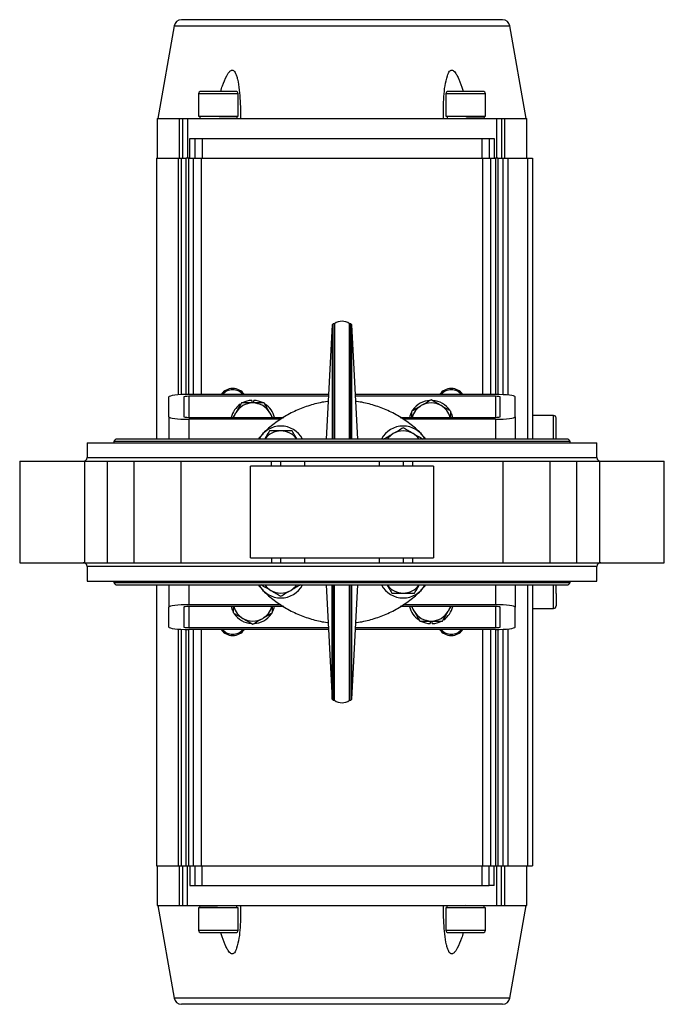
# Model space of a CAD drawing. Header units: millimetres. Extents: x 73 to 1962, y 27 to 1705.
# Tile 5 of 24: x 632 to 892, y 1307 to 1705. Entities that reach past the tile are written whole.
import ezdxf

# ---------------------------------------------------------------- set-up
doc = ezdxf.new("R2010")
doc.units = ezdxf.units.MM

msp = doc.modelspace()

# ---------------------------------------------------------------- linework, layer by layer
at = {"color": 7, "linetype": 'Continuous', "lineweight": 25}
for p, q in [((694.2, 1702.45), (687.59, 1664.93)), ((836.59, 1664.93), (829.97, 1702.45)), ((704.09, 1674.93), (704.09, 1665.93)), ((720.09, 1665.93), (720.09, 1674.93)), ((804.09, 1674.93), (804.09, 1665.93)), ((820.09, 1665.93), (820.09, 1674.93)), ((687.34, 1664.93), (687.34, 1648.93)), ((687.34, 1664.93), (696.38, 1664.93)), ((696.38, 1648.93), (696.38, 1664.93)), ((696.38, 1664.93), (697.59, 1664.93)), ((697.59, 1664.93), (699.59, 1664.93)), ((697.59, 1664.93), (697.59, 1648.93)), ((699.59, 1664.93), (699.59, 1648.93)), ((699.59, 1664.93), (762.09, 1664.93)), ((704.09, 1665.93), (720.09, 1665.93)), ((717.09, 1664.93), (717.09, 1665.11)), ((719.65, 1665.18), (719.63, 1665.93)), ((762.09, 1664.93), (824.59, 1664.93)), ((804.09, 1665.93), (820.09, 1665.93)), ((817.09, 1664.93), (817.09, 1665.11)), ((819.65, 1665.18), (819.63, 1665.93)), ((824.59, 1664.93), (824.59, 1648.93)), ((824.59, 1664.93), (826.59, 1664.93)), ((826.59, 1664.93), (826.59, 1648.93)), ((826.59, 1664.93), (827.79, 1664.93)), ((827.79, 1664.93), (827.79, 1648.93)), ((827.79, 1664.93), (836.84, 1664.93)), ((836.84, 1648.93), (836.84, 1664.93)), ((700.59, 1648.93), (700.59, 1656.93)), ((700.59, 1656.93), (702.59, 1656.93)), ((702.59, 1656.93), (702.59, 1648.93)), ((702.59, 1656.93), (705.59, 1656.93)), ((705.59, 1656.93), (705.59, 1648.93)), ((705.59, 1656.93), (818.59, 1656.93)), ((818.59, 1656.93), (818.59, 1648.93)), ((818.59, 1656.93), (821.59, 1656.93)), ((821.59, 1656.93), (821.59, 1648.93)), ((821.59, 1656.93), (823.59, 1656.93)), ((823.59, 1656.93), (823.59, 1648.93)), ((687.09, 1648.93), (687.09, 1535.43)), ((687.09, 1648.93), (695.91, 1648.93)), ((695.91, 1648.93), (697.09, 1648.93)), ((697.09, 1648.93), (697.09, 1553.35)), ((697.09, 1648.93), (699.09, 1648.93)), ((700.09, 1648.93), (699.09, 1648.93)), ((700.09, 1648.93), (702.09, 1648.93)), ((702.09, 1648.93), (705.09, 1648.93)), ((702.09, 1553.43), (702.09, 1648.93)), ((705.09, 1648.93), (819.09, 1648.93)), ((819.09, 1648.93), (822.09, 1648.93)), ((822.09, 1648.93), (822.09, 1553.43)), ((822.09, 1648.93), (824.09, 1648.93)), ((825.09, 1648.93), (824.09, 1648.93)), ((825.09, 1648.93), (827.09, 1648.93)), ((827.09, 1648.93), (827.09, 1553.35)), ((827.09, 1648.93), (829.09, 1648.93)), ((829.09, 1648.93), (837.09, 1648.93)), ((837.09, 1648.93), (839.09, 1648.93)), ((839.09, 1648.93), (839.09, 1535.43)), ((758.06, 1581.63), (755.64, 1535.43)), ((758.49, 1582.03), (758.06, 1581.63)), ((758.06, 1581.63), (758.06, 1535.43)), ((759.09, 1582.03), (758.49, 1582.03)), ((758.49, 1535.43), (758.49, 1582.03)), ((759.09, 1582.03), (759.09, 1535.43)), ((765.69, 1582.03), (765.09, 1582.03)), ((765.09, 1535.43), (765.09, 1582.03)), ((766.11, 1581.63), (765.69, 1582.03)), ((765.69, 1535.43), (765.69, 1582.03)), ((768.53, 1535.43), (766.11, 1581.63)), ((766.11, 1535.43), (766.11, 1581.63)), ((692.09, 1544.43), (692.09, 1552.43)), ((698.09, 1552.43), (698.09, 1544.43)), ((756.59, 1553.43), (700.09, 1553.43)), ((756.55, 1552.68), (700.09, 1552.68)), ((824.09, 1553.43), (767.58, 1553.43)), ((824.09, 1552.68), (767.62, 1552.68)), ((826.09, 1544.43), (826.09, 1552.43)), ((832.09, 1544.43), (832.09, 1552.43)), ((725.57, 1551.03), (725.57, 1549.99)), ((726.47, 1549.99), (726.47, 1551.03)), ((692.09, 1544.43), (692.09, 1535.43)), ((734, 1544.18), (732.95, 1545.99)), ((790.15, 1546.61), (790.15, 1544.18)), ((806.15, 1544.18), (806.15, 1546.61)), ((832.09, 1544.43), (832.09, 1535.43)), ((847.65, 1544.93), (839.09, 1544.93)), ((700.09, 1544.18), (738.51, 1544.18)), ((737.38, 1543.43), (700.09, 1543.43)), ((785.66, 1544.18), (824.09, 1544.18)), ((824.09, 1543.43), (786.79, 1543.43)), ((659.09, 1533.92), (658.98, 1527.9)), ((659.09, 1533.92), (762.09, 1533.92)), ((669.89, 1534.43), (669.89, 1533.92)), ((854.29, 1534.43), (669.89, 1534.43)), ((852.94, 1535.43), (671.24, 1535.43)), ((762.09, 1533.92), (865.09, 1533.92)), ((854.29, 1533.92), (854.29, 1534.43)), ((865.19, 1527.9), (865.09, 1533.92)), ((631.76, 1526.43), (631.76, 1485.43)), ((631.76, 1526.43), (658.03, 1526.43)), ((658.03, 1526.43), (658.03, 1485.43)), ((658.03, 1526.43), (667.26, 1526.43)), ((667.26, 1485.43), (667.26, 1526.43)), ((667.26, 1526.43), (677.92, 1526.43)), ((677.92, 1526.43), (677.92, 1485.43)), ((677.92, 1526.43), (696.97, 1526.43)), ((696.97, 1526.43), (696.97, 1485.43)), ((696.97, 1526.43), (733.53, 1526.43)), ((725.08, 1487.43), (725.08, 1524.43)), ((799.09, 1524.43), (725.08, 1524.43)), ((733.53, 1524.43), (733.53, 1526.43)), ((733.53, 1526.43), (737.35, 1526.43)), ((737.35, 1524.43), (737.35, 1526.43)), ((737.35, 1526.43), (746.96, 1526.43)), ((746.96, 1526.43), (746.96, 1524.43)), ((746.96, 1526.43), (777.21, 1526.43)), ((777.21, 1524.43), (777.21, 1526.43)), ((777.21, 1526.43), (786.82, 1526.43)), ((786.82, 1526.43), (786.82, 1524.43)), ((786.82, 1526.43), (790.65, 1526.43)), ((790.65, 1526.43), (790.65, 1524.43)), ((790.65, 1526.43), (827.2, 1526.43)), ((799.09, 1524.43), (799.09, 1487.43)), ((827.2, 1485.43), (827.2, 1526.43)), ((827.2, 1526.43), (846.25, 1526.43)), ((846.25, 1485.43), (846.25, 1526.43)), ((846.25, 1526.43), (856.91, 1526.43)), ((856.91, 1526.43), (856.91, 1485.43)), ((856.91, 1526.43), (866.14, 1526.43)), ((866.14, 1526.43), (866.14, 1485.43)), ((866.14, 1526.43), (892.41, 1526.43)), ((892.41, 1485.43), (892.41, 1526.43)), ((631.76, 1485.43), (658.03, 1485.43)), ((658.03, 1485.43), (667.26, 1485.43)), ((667.26, 1485.43), (677.92, 1485.43)), ((677.92, 1485.43), (696.97, 1485.43)), ((696.97, 1485.43), (733.53, 1485.43)), ((725.08, 1487.43), (799.09, 1487.43)), ((733.53, 1487.43), (733.53, 1485.43)), ((733.53, 1485.43), (737.35, 1485.43)), ((737.35, 1485.43), (737.35, 1487.43)), ((737.35, 1485.43), (746.96, 1485.43)), ((746.96, 1487.43), (746.96, 1485.43)), ((746.96, 1485.43), (777.21, 1485.43)), ((777.21, 1485.43), (777.21, 1487.43)), ((777.21, 1485.43), (786.82, 1485.43)), ((786.82, 1487.43), (786.82, 1485.43)), ((786.82, 1485.43), (790.65, 1485.43)), ((790.65, 1487.43), (790.65, 1485.43)), ((790.65, 1485.43), (827.2, 1485.43)), ((827.2, 1485.43), (846.25, 1485.43)), ((846.25, 1485.43), (856.91, 1485.43)), ((856.91, 1485.43), (866.14, 1485.43)), ((866.14, 1485.43), (892.41, 1485.43)), ((658.98, 1483.95), (659.09, 1477.93)), ((865.09, 1477.93), (865.19, 1483.95)), ((659.09, 1477.93), (865.09, 1477.93)), ((669.89, 1477.93), (669.89, 1477.43)), ((669.89, 1477.43), (854.29, 1477.43)), ((854.29, 1477.43), (854.29, 1477.93)), ((671.24, 1476.43), (852.94, 1476.43)), ((687.09, 1476.43), (687.09, 1362.93)), ((692.09, 1476.43), (692.09, 1467.43)), ((755.64, 1476.43), (758.06, 1430.22)), ((758.06, 1430.22), (758.06, 1476.43)), ((758.49, 1429.83), (758.49, 1476.43)), ((759.09, 1429.83), (759.09, 1476.43)), ((765.09, 1429.83), (765.09, 1476.43)), ((765.69, 1476.43), (765.69, 1429.83)), ((766.11, 1430.22), (768.53, 1476.43)), ((766.11, 1430.22), (766.11, 1476.43)), ((832.09, 1476.43), (832.09, 1467.43)), ((839.09, 1476.43), (839.09, 1362.93)), ((692.09, 1459.43), (692.09, 1467.43)), ((698.09, 1467.43), (698.09, 1459.43)), ((737.38, 1468.43), (700.09, 1468.43)), ((738.51, 1467.68), (700.09, 1467.68)), ((718.02, 1467.68), (718.02, 1465.24)), ((734.02, 1465.24), (734.02, 1467.68)), ((824.09, 1467.68), (785.66, 1467.68)), ((824.09, 1468.43), (786.79, 1468.43)), ((790.17, 1467.68), (791.22, 1465.86)), ((826.09, 1459.43), (826.09, 1467.43)), ((832.09, 1459.43), (832.09, 1467.43)), ((839.09, 1466.93), (847.65, 1466.93)), ((797.7, 1461.86), (797.7, 1460.82)), ((798.6, 1460.82), (798.6, 1461.86)), ((697.09, 1458.5), (697.09, 1362.93)), ((700.09, 1459.18), (756.55, 1459.18)), ((756.59, 1458.43), (700.09, 1458.43)), ((702.09, 1362.93), (702.09, 1458.43)), ((824.09, 1458.43), (767.58, 1458.43)), ((767.62, 1459.18), (824.09, 1459.18)), ((822.09, 1458.43), (822.09, 1362.93)), ((827.09, 1458.5), (827.09, 1362.93)), ((758.06, 1430.22), (758.49, 1429.83)), ((758.49, 1429.83), (759.09, 1429.83)), ((765.09, 1429.83), (765.69, 1429.83)), ((765.69, 1429.83), (766.11, 1430.22)), ((687.09, 1362.93), (695.91, 1362.93)), ((687.34, 1362.93), (687.34, 1346.93)), ((695.91, 1362.93), (697.09, 1362.93)), ((696.38, 1346.93), (696.38, 1362.93)), ((697.09, 1362.93), (699.09, 1362.93)), ((697.59, 1362.93), (697.59, 1346.93)), ((699.09, 1362.93), (700.09, 1362.93)), ((699.59, 1346.93), (699.59, 1362.93)), ((700.09, 1362.93), (702.09, 1362.93)), ((700.59, 1362.93), (700.59, 1354.93)), ((702.09, 1362.93), (705.09, 1362.93)), ((702.59, 1362.93), (702.59, 1354.93)), ((705.09, 1362.93), (819.09, 1362.93)), ((705.59, 1354.93), (705.59, 1362.93)), ((818.59, 1362.93), (818.59, 1354.93)), ((819.09, 1362.93), (822.09, 1362.93)), ((821.59, 1354.93), (821.59, 1362.93)), ((822.09, 1362.93), (824.09, 1362.93)), ((823.59, 1354.93), (823.59, 1362.93)), ((824.09, 1362.93), (825.09, 1362.93)), ((824.59, 1362.93), (824.59, 1346.93)), ((825.09, 1362.93), (827.09, 1362.93)), ((826.59, 1346.93), (826.59, 1362.93)), ((827.09, 1362.93), (829.09, 1362.93)), ((827.79, 1362.93), (827.79, 1346.93)), ((829.09, 1362.93), (837.09, 1362.93)), ((836.84, 1346.93), (836.84, 1362.93)), ((837.09, 1362.93), (839.09, 1362.93)), ((700.59, 1354.93), (702.59, 1354.93)), ((702.59, 1354.93), (705.59, 1354.93)), ((705.59, 1354.93), (818.59, 1354.93)), ((818.59, 1354.93), (821.59, 1354.93)), ((823.59, 1354.93), (821.59, 1354.93)), ((687.34, 1346.93), (696.38, 1346.93)), ((687.59, 1346.93), (694.2, 1309.4)), ((696.38, 1346.93), (697.59, 1346.93)), ((697.59, 1346.93), (699.59, 1346.93)), ((699.59, 1346.93), (762.09, 1346.93)), ((704.09, 1345.93), (704.09, 1336.93)), ((720.09, 1345.93), (704.09, 1345.93)), ((704.52, 1346.67), (704.54, 1345.93)), ((707.09, 1346.93), (707.09, 1346.74)), ((720.09, 1336.93), (720.09, 1345.93)), ((762.09, 1346.93), (824.59, 1346.93)), ((804.09, 1345.93), (804.09, 1336.93)), ((820.09, 1345.93), (804.09, 1345.93)), ((804.52, 1346.67), (804.54, 1345.93)), ((807.09, 1346.93), (807.09, 1346.74)), ((820.09, 1336.93), (820.09, 1345.93)), ((824.59, 1346.93), (826.59, 1346.93)), ((826.59, 1346.93), (827.79, 1346.93)), ((827.79, 1346.93), (836.84, 1346.93)), ((829.97, 1309.4), (836.59, 1346.93))]:
    msp.add_line(p, q, dxfattribs=at)
at = {"color": 8, "linetype": 'Continuous', "lineweight": 25}
for p, q in [((694.2, 1702.45), (829.97, 1702.45)), ((720.09, 1674.93), (704.09, 1674.93)), ((820.09, 1674.93), (804.09, 1674.93)), ((695.91, 1553.28), (695.91, 1648.93)), ((699.09, 1553.42), (699.09, 1648.93)), ((700.09, 1553.43), (700.09, 1648.93)), ((705.09, 1648.93), (705.09, 1553.43)), ((819.09, 1553.43), (819.09, 1648.93)), ((824.09, 1648.93), (824.09, 1553.43)), ((825.09, 1648.93), (825.09, 1553.42)), ((829.09, 1648.93), (829.09, 1553.21)), ((837.09, 1648.93), (837.09, 1535.43)), ((700.09, 1552.68), (700.09, 1544.18)), ((824.09, 1552.68), (824.09, 1544.18)), ((847.65, 1535.43), (847.65, 1544.93)), ((700.09, 1543.43), (700.09, 1535.43)), ((824.09, 1543.43), (824.09, 1535.43)), ((658.98, 1527.9), (865.19, 1527.9)), ((865.19, 1483.95), (658.98, 1483.95)), ((700.09, 1476.43), (700.09, 1468.43)), ((824.09, 1476.43), (824.09, 1468.43)), ((837.09, 1476.43), (837.09, 1362.93)), ((847.65, 1466.93), (847.65, 1476.43)), ((700.09, 1467.68), (700.09, 1459.18)), ((824.09, 1467.68), (824.09, 1459.18)), ((695.91, 1362.93), (695.91, 1458.57)), ((699.09, 1362.93), (699.09, 1458.43)), ((700.09, 1362.93), (700.09, 1458.43)), ((705.09, 1458.43), (705.09, 1362.93)), ((819.09, 1362.93), (819.09, 1458.43)), ((824.09, 1458.43), (824.09, 1362.93)), ((825.09, 1458.43), (825.09, 1362.93)), ((829.09, 1458.64), (829.09, 1362.93)), ((704.09, 1336.93), (720.09, 1336.93)), ((804.09, 1336.93), (820.09, 1336.93)), ((829.97, 1309.4), (694.2, 1309.4))]:
    msp.add_line(p, q, dxfattribs=at)
at = {"color": 7, "linetype": 'Continuous', "lineweight": 25, "flags": 128}
for points in [[(718.33, 1544.18), (718.63, 1545.05), (719.09, 1545.99)], [(732.95, 1545.99), (733.41, 1545.05), (733.72, 1544.18)], [(790.02, 1545.96), (789.5, 1544.66), (789.37, 1544.18)], [(734.15, 1465.89), (734.67, 1467.19), (734.8, 1467.68)], [(791.22, 1465.86), (790.76, 1466.8), (790.45, 1467.68)], [(805.84, 1467.68), (805.54, 1466.8), (805.08, 1465.86)]]:
    msp.add_lwpolyline(points, dxfattribs=at)
at = {"color": 7, "linetype": 'Continuous', "lineweight": 25}
for centre, radius, start, end in [((697.16, 1701.93), 3, 90, 170), ((827.02, 1701.93), 3, 10, 90), ((705.09, 1674.93), 1, 90, 180), ((719.09, 1674.93), 1, 0, 90), ((805.09, 1674.93), 1, 90, 180), ((819.09, 1674.93), 1, 0, 90), ((762.09, 1578.03), 5, 53.1301, 126.8699), ((717.89, 1550.12), 5.75, 35.0944, 144.9056), ((717.89, 1550.12), 5.25, 39.0266, 140.9734), ((806.28, 1550.12), 5.75, 35.0944, 144.9056), ((806.28, 1550.12), 5.25, 39.0266, 140.9734), ((726.02, 1541.99), 9.05, 124.2634, 166.012), ((726.02, 1541.99), 8, 90, 150), ((726.02, 1541.99), 9.05, 92.8501, 117.2736), ((726.02, 1541.99), 8, 30, 90), ((726.02, 1541.99), 9.05, 64.0206, 87.1499), ((726.02, 1541.99), 9.05, 13.988, 56.017), ((798.15, 1541.99), 8, 120, 164.1307), ((798.15, 1541.99), 9.05, 92.3797, 145.9419), ((798.15, 1541.99), 8, 60, 120), ((798.15, 1541.99), 9.05, 34.2634, 85.9149), ((798.15, 1541.99), 8, 15.8693, 60), ((798.15, 1541.99), 9.05, 13.988, 27.2736), ((847.65, 1543.93), 1, 0, 90), ((737.34, 1530.67), 10, 28.3676, 151.6324), ((786.83, 1530.67), 10, 28.3676, 151.6324), ((737.34, 1530.67), 8, 90, 143.5652), ((737.34, 1530.67), 8, 36.4348, 90), ((786.83, 1530.67), 8, 120, 143.5652), ((786.83, 1530.67), 8, 60, 120), ((786.83, 1530.67), 8, 36.4348, 60), ((671.24, 1534.01), 1.41, 90, 163.0577), ((852.94, 1534.01), 1.41, 16.9423, 90), ((657.48, 1527.93), 1.5, 270, 359), ((866.69, 1527.93), 1.5, 181, 270), ((657.48, 1483.93), 1.5, 1, 90), ((866.69, 1483.93), 1.5, 90, 179), ((671.24, 1477.84), 1.41, 196.9423, 270), ((852.94, 1477.84), 1.41, 270, 343.0577), ((737.34, 1481.18), 10, 208.3676, 331.6324), ((737.34, 1481.18), 8, 216.4348, 240), ((737.34, 1481.18), 8, 240, 300), ((737.34, 1481.18), 8, 300, 323.5652), ((786.83, 1481.18), 10, 208.3676, 331.6324), ((786.83, 1481.18), 8, 216.4348, 270), ((786.83, 1481.18), 8, 270, 323.5652), ((726.02, 1469.86), 9.05, 193.988, 207.2736), ((726.02, 1469.86), 8, 195.8693, 240), ((726.02, 1469.86), 9.05, 214.2634, 265.9149), ((726.02, 1469.86), 9.05, 272.3797, 325.9419), ((726.02, 1469.86), 8, 300, 344.1307), ((798.15, 1469.86), 9.05, 193.988, 236.017), ((798.15, 1469.86), 8, 210, 270), ((798.15, 1469.86), 8, 270, 330), ((798.15, 1469.86), 9.05, 304.2634, 346.012), ((847.65, 1467.93), 1, 270, 0), ((726.02, 1469.86), 8, 240, 300), ((798.15, 1469.86), 9.05, 244.0206, 267.1499), ((798.15, 1469.86), 9.05, 272.8501, 297.2736), ((717.89, 1461.73), 5.75, 215.0944, 270), ((717.89, 1461.73), 5.25, 219.0266, 270), ((717.89, 1461.73), 5.75, 270, 324.9056), ((717.89, 1461.73), 5.25, 270, 320.9734), ((806.28, 1461.73), 5.75, 215.0944, 270), ((806.28, 1461.73), 5.25, 219.0266, 270), ((806.28, 1461.73), 5.75, 270, 324.9056), ((806.28, 1461.73), 5.25, 270, 320.9734), ((762.09, 1433.83), 5, 233.1301, 306.8699), ((705.09, 1336.93), 1, 180, 270), ((719.09, 1336.93), 1, 270, 0), ((805.09, 1336.93), 1, 180, 270), ((819.09, 1336.93), 1, 270, 0), ((697.16, 1309.93), 3, 190, 270), ((827.02, 1309.93), 3, 270, 350)]:
    msp.add_arc(centre, radius, start, end, dxfattribs=at)
for centre, major_axis, ratio, start_param, end_param in [((712.08, 1668.22), (16.14, -660.69), 0.011343, 4.715579, 4.71709), ((812.08, 1668.22), (16.14, -660.69), 0.011343, 4.715579, 4.71709), ((700.09, 1552.43), (8, 0), 0.125, 1.570796, 3.141593), ((700.09, 1552.43), (2, 0), 0.125, 1.570796, 3.141593), ((824.09, 1552.43), (8, 0), 0.125, 0, 1.570796), ((824.09, 1552.43), (2, 0), 0.125, 0, 1.570796), ((700.09, 1544.43), (8, 0), 0.125, 3.141593, 4.712389), ((700.09, 1544.43), (2, 0), 0.125, 3.141593, 4.712389), ((824.09, 1544.43), (8, 0), 0.125, 4.712389, 6.283185), ((824.09, 1544.43), (2, 0), 0.125, 4.712389, 6.283185), ((700.09, 1467.43), (8, 0), 0.125, 1.570796, 3.141593), ((700.09, 1467.43), (2, 0), 0.125, 1.570796, 3.141593), ((824.09, 1467.43), (8, 0), 0.125, 0, 1.570796), ((824.09, 1467.43), (2, 0), 0.125, 0, 1.570796), ((700.09, 1459.43), (8, 0), 0.125, 3.141593, 4.712389), ((700.09, 1459.43), (2, 0), 0.125, 3.141593, 4.712389), ((824.09, 1459.43), (8, 0), 0.125, 4.712389, 6.283185), ((824.09, 1459.43), (2, 0), 0.125, 4.712389, 6.283185), ((712.09, 1343.63), (-16.14, 660.69), 0.011343, 4.715579, 4.71709), ((812.09, 1343.63), (-16.14, 660.69), 0.011343, 4.715579, 4.71709)]:
    msp.add_ellipse(centre, major_axis=major_axis, ratio=ratio, start_param=start_param, end_param=end_param, dxfattribs=at)
for points, knots in [([(827.02, 1704.93), (826.96, 1704.93), (826.86, 1704.93), (826, 1704.93), (824.59, 1704.93), (822.53, 1704.93), (819.84, 1704.93), (816.51, 1704.93), (812.58, 1704.93), (808.08, 1704.93), (803.09, 1704.93), (797.7, 1704.93), (791.99, 1704.93), (785.45, 1704.93), (778.12, 1704.93), (770.09, 1704.93), (762.74, 1704.93), (756.15, 1704.93), (750.14, 1704.93), (744.12, 1704.93), (738.08, 1704.93), (732.18, 1704.93), (726.47, 1704.93), (721.08, 1704.93), (716.09, 1704.93), (711.6, 1704.93), (707.66, 1704.93), (704.33, 1704.93), (701.35, 1704.93), (699, 1704.93), (697.44, 1704.93), (697.25, 1704.93), (697.16, 1704.93)], [0, 0, 0, 0, 0.029127, 0.058252, 0.089126, 0.120002, 0.151912, 0.184325, 0.217084, 0.250017, 0.282951, 0.315709, 0.348123, 0.380032, 0.421171, 0.461187, 0.5, 0.529125, 0.558252, 0.589126, 0.620002, 0.651912, 0.684325, 0.717084, 0.750017, 0.782951, 0.815709, 0.848123, 0.880032, 0.921171, 0.961186, 1, 1, 1, 1]), ([(713.05, 1675.93), (713.27, 1676.68), (713.91, 1678.88), (714.99, 1681.32), (716.06, 1683.26), (716.63, 1684), (717.17, 1684.43), (717.61, 1684.58), (718.04, 1684.53), (718.51, 1684.2), (719.03, 1683.43), (719.49, 1682.26), (720.07, 1679.92), (720.62, 1676.51), (720.93, 1672.02), (721.04, 1668.14), (721.07, 1665.78), (721.08, 1664.93)], [0, 0, 0, 0, 0.073359, 0.213572, 0.249264, 0.284662, 0.304395, 0.3203, 0.336275, 0.355118, 0.387071, 0.435759, 0.484687, 0.628939, 0.773807, 0.918691, 1, 1, 1, 1]), ([(803.09, 1664.93), (803.1, 1666.41), (803.11, 1669.39), (803.23, 1673.84), (803.67, 1678.2), (804.38, 1681.32), (805.07, 1683.26), (805.5, 1684), (805.95, 1684.43), (806.36, 1684.58), (806.8, 1684.53), (807.34, 1684.2), (808, 1683.43), (808.69, 1682.26), (809.74, 1679.92), (810.54, 1677.8), (811.01, 1676.12), (811.06, 1675.93)], [0, 0, 0, 0, 0.141945, 0.284493, 0.425807, 0.566059, 0.601761, 0.637169, 0.656908, 0.672817, 0.688797, 0.707645, 0.739607, 0.788308, 0.83725, 0.981543, 1, 1, 1, 1]), ([(719.09, 1675.93), (718.99, 1675.93), (718.85, 1675.93), (717.98, 1675.93), (717.07, 1675.93), (715.95, 1675.93), (714.32, 1675.93), (712.09, 1675.93), (709.85, 1675.93), (708.22, 1675.93), (707.1, 1675.93), (706.2, 1675.93), (705.32, 1675.93), (705.18, 1675.93), (705.09, 1675.93)], [0, 0, 0, 0, 0.119728, 0.18418, 0.25, 0.31582, 0.380272, 0.5, 0.619728, 0.68418, 0.75, 0.81582, 0.880272, 1, 1, 1, 1]), ([(819.09, 1675.93), (818.99, 1675.93), (818.85, 1675.93), (817.98, 1675.93), (817.07, 1675.93), (815.95, 1675.93), (814.32, 1675.93), (812.09, 1675.93), (809.85, 1675.93), (808.22, 1675.93), (807.1, 1675.93), (806.2, 1675.93), (805.32, 1675.93), (805.18, 1675.93), (805.09, 1675.93)], [0, 0, 0, 0, 0.119728, 0.18418, 0.25, 0.31582, 0.380272, 0.5, 0.619728, 0.68418, 0.75, 0.81582, 0.880272, 1, 1, 1, 1]), ([(712.1, 1665.05), (712.42, 1665.05), (713.58, 1665.07), (715.53, 1665.09), (717.62, 1665.11), (719.03, 1665.14), (719.7, 1665.16), (719.59, 1665.17), (719.56, 1665.18)], [0, 0, 0, 0, 0.080997, 0.294799, 0.508633, 0.722467, 0.936266, 1, 1, 1, 1]), ([(819.62, 1665.18), (819.63, 1665.17), (819.77, 1665.17), (819.24, 1665.15), (818.02, 1665.12), (816.04, 1665.09), (813.97, 1665.07), (812.61, 1665.06), (812.1, 1665.05)], [0, 0, 0, 0, 0.0154277, 0.2292251, 0.4430441, 0.656911, 0.8708188, 1, 1, 1, 1]), ([(721.4, 1549.99), (721.03, 1549.34), (720.27, 1548.03), (719.49, 1546.67), (719.09, 1545.99)], [0, 0, 0, 0, 0.495458, 1, 1, 1, 1]), ([(726.02, 1549.99), (725.69, 1549.99), (724.13, 1549.99), (722.6, 1549.99), (721.4, 1549.99)], [0, 0, 0, 0, 0.214378, 1, 1, 1, 1]), ([(730.64, 1549.99), (730.36, 1549.99), (728.86, 1549.99), (727.29, 1549.99), (726.02, 1549.99)], [0, 0, 0, 0, 0.188696, 1, 1, 1, 1]), ([(756.44, 1550.55), (756.36, 1550.55), (754.33, 1550.42), (750.41, 1549.46), (744.82, 1547.63), (739.52, 1545.01), (734.63, 1541.71), (730.82, 1538.5), (728.89, 1536.21), (728.23, 1535.43)], [0, 0, 0, 0, 0.006868, 0.186647, 0.366426, 0.546205, 0.725984, 0.905762, 1, 1, 1, 1]), ([(732.95, 1545.99), (732.9, 1546.08), (732.48, 1546.8), (731.7, 1548.15), (731, 1549.37), (730.64, 1549.99)], [0, 0, 0, 0, 0.070086, 0.530782, 1, 1, 1, 1]), ([(795.94, 1535.43), (795.28, 1536.21), (793.35, 1538.5), (789.54, 1541.71), (784.65, 1545.01), (779.36, 1547.63), (773.76, 1549.46), (769.84, 1550.42), (767.81, 1550.55), (767.73, 1550.55)], [0, 0, 0, 0, 0.094238, 0.274016, 0.453795, 0.633574, 0.813353, 0.993132, 1, 1, 1, 1]), ([(794.15, 1548.92), (794.05, 1548.86), (793.34, 1548.45), (791.98, 1547.66), (790.76, 1546.96), (790.15, 1546.61)], [0, 0, 0, 0, 0.070086, 0.530782, 1, 1, 1, 1]), ([(798.15, 1551.23), (797.5, 1550.85), (796.19, 1550.09), (794.83, 1549.31), (794.15, 1548.92)], [0, 0, 0, 0, 0.495458, 1, 1, 1, 1]), ([(802.15, 1548.92), (802.05, 1548.97), (801.34, 1549.38), (799.98, 1550.17), (798.76, 1550.87), (798.15, 1551.23)], [0, 0, 0, 0, 0.070086, 0.530782, 1, 1, 1, 1]), ([(806.15, 1546.61), (805.5, 1546.98), (804.19, 1547.74), (802.83, 1548.52), (802.15, 1548.92)], [0, 0, 0, 0, 0.495458, 1, 1, 1, 1]), ([(719.09, 1545.99), (719.04, 1545.89), (718.69, 1545.29), (718.34, 1544.68), (718.05, 1544.18)], [0, 0, 0, 0, 0.156299, 1, 1, 1, 1]), ([(848.65, 1538.93), (848.65, 1539.55), (848.65, 1540.52), (848.65, 1541.69), (848.65, 1542.49), (848.65, 1543.13), (848.65, 1543.76), (848.65, 1543.86), (848.65, 1543.93)], [0, 0, 0, 0, 0.239457, 0.368361, 0.5, 0.631639, 0.760543, 1, 1, 1, 1]), ([(732.72, 1538.67), (732.34, 1538.03), (731.73, 1536.96), (731.09, 1535.86), (730.84, 1535.43)], [0, 0, 0, 0, 0.6085059, 1, 1, 1, 1]), ([(737.34, 1538.67), (736.07, 1538.67), (734.5, 1538.67), (733, 1538.67), (732.72, 1538.67)], [0, 0, 0, 0, 0.811304, 1, 1, 1, 1]), ([(741.96, 1538.67), (740.76, 1538.67), (739.23, 1538.67), (737.67, 1538.67), (737.34, 1538.67)], [0, 0, 0, 0, 0.785622, 1, 1, 1, 1]), ([(743.83, 1535.43), (743.56, 1535.89), (742.93, 1536.99), (742.31, 1538.06), (741.96, 1538.67)], [0, 0, 0, 0, 0.4237996, 1, 1, 1, 1]), ([(782.83, 1537.6), (782.74, 1537.55), (782.02, 1537.13), (780.67, 1536.35), (779.45, 1535.65), (778.83, 1535.29)], [0, 0, 0, 0, 0.070086, 0.530782, 1, 1, 1, 1]), ([(786.83, 1539.91), (786.18, 1539.54), (784.87, 1538.78), (783.52, 1538), (782.83, 1537.6)], [0, 0, 0, 0, 0.495458, 1, 1, 1, 1]), ([(790.83, 1537.6), (790.74, 1537.66), (790.02, 1538.07), (788.67, 1538.85), (787.45, 1539.56), (786.83, 1539.91)], [0, 0, 0, 0, 0.0700858, 0.5307822, 1, 1, 1, 1]), ([(794.83, 1535.29), (794.18, 1535.67), (792.87, 1536.42), (791.52, 1537.21), (790.83, 1537.6)], [0, 0, 0, 0, 0.495458, 1, 1, 1, 1]), ([(848.65, 1535.36), (848.65, 1535.37), (848.65, 1535.6), (848.65, 1536.18), (848.65, 1537.32), (848.65, 1538.29), (848.65, 1538.93)], [0, 0, 0, 0, 0.010594, 0.271084, 0.52616, 1, 1, 1, 1]), ([(728.23, 1476.43), (728.89, 1475.64), (730.82, 1473.35), (734.63, 1470.14), (739.52, 1466.84), (744.82, 1464.22), (750.41, 1462.39), (754.33, 1461.43), (756.36, 1461.3), (756.44, 1461.3)], [0, 0, 0, 0, 0.094238, 0.274016, 0.453795, 0.633574, 0.813353, 0.993132, 1, 1, 1, 1]), ([(729.34, 1476.56), (729.99, 1476.18), (731.3, 1475.43), (732.65, 1474.64), (733.34, 1474.25)], [0, 0, 0, 0, 0.495458, 1, 1, 1, 1]), ([(733.34, 1474.25), (733.43, 1474.19), (734.15, 1473.78), (735.5, 1473), (736.72, 1472.29), (737.34, 1471.94)], [0, 0, 0, 0, 0.070086, 0.530782, 1, 1, 1, 1]), ([(737.34, 1471.94), (737.99, 1472.31), (739.3, 1473.07), (740.65, 1473.85), (741.34, 1474.25)], [0, 0, 0, 0, 0.495458, 1, 1, 1, 1]), ([(741.34, 1474.25), (741.43, 1474.3), (742.15, 1474.72), (743.5, 1475.5), (744.72, 1476.2), (745.34, 1476.56)], [0, 0, 0, 0, 0.070086, 0.530782, 1, 1, 1, 1]), ([(767.73, 1461.3), (767.81, 1461.3), (769.84, 1461.43), (773.76, 1462.39), (779.36, 1464.22), (784.65, 1466.84), (789.54, 1470.14), (793.35, 1473.35), (795.28, 1475.64), (795.94, 1476.43)], [0, 0, 0, 0, 0.006868, 0.186647, 0.366426, 0.546205, 0.725984, 0.905762, 1, 1, 1, 1]), ([(780.34, 1476.43), (780.61, 1475.96), (781.25, 1474.86), (781.86, 1473.79), (782.22, 1473.18)], [0, 0, 0, 0, 0.4238, 1, 1, 1, 1]), ([(782.22, 1473.18), (783.41, 1473.18), (784.94, 1473.18), (786.5, 1473.18), (786.83, 1473.18)], [0, 0, 0, 0, 0.785622, 1, 1, 1, 1]), ([(786.83, 1473.18), (788.1, 1473.18), (789.67, 1473.18), (791.17, 1473.18), (791.45, 1473.18)], [0, 0, 0, 0, 0.811304, 1, 1, 1, 1]), ([(791.45, 1473.18), (791.83, 1473.83), (792.44, 1474.89), (793.08, 1475.99), (793.33, 1476.43)], [0, 0, 0, 0, 0.608506, 1, 1, 1, 1]), ([(848.65, 1472.93), (848.65, 1473.56), (848.65, 1474.53), (848.65, 1475.68), (848.65, 1476.26), (848.65, 1476.49), (848.65, 1476.5)], [0, 0, 0, 0, 0.471567, 0.725419, 0.984659, 1, 1, 1, 1]), ([(848.65, 1472.93), (848.65, 1472.3), (848.65, 1471.33), (848.65, 1470.16), (848.65, 1469.36), (848.65, 1468.72), (848.65, 1468.09), (848.65, 1467.99), (848.65, 1467.93)], [0, 0, 0, 0, 0.239457, 0.368361, 0.5, 0.631639, 0.760543, 1, 1, 1, 1]), ([(718.02, 1465.24), (718.67, 1464.87), (719.98, 1464.11), (721.34, 1463.33), (722.02, 1462.93)], [0, 0, 0, 0, 0.495458, 1, 1, 1, 1]), ([(730.02, 1462.93), (730.12, 1462.99), (730.84, 1463.4), (732.19, 1464.19), (733.41, 1464.89), (734.02, 1465.24)], [0, 0, 0, 0, 0.0700858, 0.5307822, 1, 1, 1, 1]), ([(791.22, 1465.86), (791.27, 1465.77), (791.69, 1465.05), (792.47, 1463.7), (793.17, 1462.48), (793.53, 1461.86)], [0, 0, 0, 0, 0.070086, 0.530782, 1, 1, 1, 1]), ([(802.77, 1461.86), (803.14, 1462.51), (803.9, 1463.82), (804.68, 1465.18), (805.08, 1465.86)], [0, 0, 0, 0, 0.495458, 1, 1, 1, 1]), ([(805.08, 1465.86), (805.13, 1465.96), (805.48, 1466.56), (805.83, 1467.17), (806.12, 1467.68)], [0, 0, 0, 0, 0.156299, 1, 1, 1, 1]), ([(722.02, 1462.93), (722.12, 1462.88), (722.84, 1462.47), (724.19, 1461.68), (725.41, 1460.98), (726.02, 1460.63)], [0, 0, 0, 0, 0.070086, 0.530782, 1, 1, 1, 1]), ([(726.02, 1460.63), (726.67, 1461), (727.98, 1461.76), (729.34, 1462.54), (730.02, 1462.93)], [0, 0, 0, 0, 0.495458, 1, 1, 1, 1]), ([(793.53, 1461.86), (793.81, 1461.86), (795.32, 1461.86), (796.88, 1461.86), (798.15, 1461.86)], [0, 0, 0, 0, 0.188696, 1, 1, 1, 1]), ([(798.15, 1461.86), (798.48, 1461.86), (800.05, 1461.86), (801.57, 1461.86), (802.77, 1461.86)], [0, 0, 0, 0, 0.214378, 1, 1, 1, 1]), ([(704.55, 1346.67), (704.54, 1346.68), (704.4, 1346.68), (704.93, 1346.7), (706.15, 1346.73), (708.13, 1346.76), (710.2, 1346.78), (711.56, 1346.79), (712.07, 1346.8)], [0, 0, 0, 0, 0.015428, 0.229225, 0.443044, 0.656911, 0.870819, 1, 1, 1, 1]), ([(721.08, 1346.93), (721.08, 1345.44), (721.07, 1342.46), (720.94, 1338.01), (720.5, 1333.65), (719.8, 1330.53), (719.1, 1328.59), (718.68, 1327.85), (718.22, 1327.42), (717.81, 1327.27), (717.37, 1327.32), (716.83, 1327.65), (716.17, 1328.42), (715.48, 1329.59), (714.44, 1331.93), (713.63, 1334.05), (713.17, 1335.73), (713.11, 1335.93)], [0, 0, 0, 0, 0.141945, 0.284493, 0.425807, 0.566059, 0.601761, 0.637169, 0.656908, 0.672817, 0.688797, 0.707645, 0.739607, 0.788308, 0.83725, 0.981543, 1, 1, 1, 1]), ([(811.12, 1335.93), (810.9, 1335.17), (810.26, 1332.97), (809.18, 1330.53), (808.11, 1328.59), (807.54, 1327.85), (807, 1327.42), (806.56, 1327.27), (806.13, 1327.32), (805.66, 1327.65), (805.14, 1328.42), (804.68, 1329.59), (804.1, 1331.93), (803.55, 1335.34), (803.24, 1339.83), (803.13, 1343.71), (803.1, 1346.07), (803.09, 1346.93)], [0, 0, 0, 0, 0.073359, 0.213572, 0.249264, 0.284662, 0.304395, 0.3203, 0.336275, 0.355118, 0.387071, 0.435759, 0.484687, 0.628939, 0.773807, 0.918691, 1, 1, 1, 1]), ([(812.07, 1346.8), (811.75, 1346.8), (810.59, 1346.78), (808.64, 1346.76), (806.55, 1346.74), (805.14, 1346.71), (804.47, 1346.69), (804.58, 1346.68), (804.61, 1346.67)], [0, 0, 0, 0, 0.080997, 0.294799, 0.508633, 0.722467, 0.936266, 1, 1, 1, 1]), ([(705.09, 1335.93), (705.18, 1335.93), (705.32, 1335.93), (706.2, 1335.93), (707.1, 1335.93), (708.22, 1335.93), (709.85, 1335.93), (712.09, 1335.93), (714.32, 1335.93), (715.95, 1335.93), (717.07, 1335.93), (717.98, 1335.93), (718.85, 1335.93), (718.99, 1335.93), (719.09, 1335.93)], [0, 0, 0, 0, 0.119728, 0.18418, 0.25, 0.31582, 0.380272, 0.5, 0.619728, 0.68418, 0.75, 0.81582, 0.880272, 1, 1, 1, 1]), ([(805.09, 1335.93), (805.18, 1335.93), (805.32, 1335.93), (806.2, 1335.93), (807.1, 1335.93), (808.22, 1335.93), (809.85, 1335.93), (812.09, 1335.93), (814.32, 1335.93), (815.95, 1335.93), (817.07, 1335.93), (817.98, 1335.93), (818.85, 1335.93), (818.99, 1335.93), (819.09, 1335.93)], [0, 0, 0, 0, 0.119728, 0.18418, 0.25, 0.31582, 0.380272, 0.5, 0.619728, 0.68418, 0.75, 0.81582, 0.880272, 1, 1, 1, 1]), ([(827.02, 1306.93), (826.96, 1306.93), (826.86, 1306.93), (826, 1306.93), (824.59, 1306.93), (822.53, 1306.93), (819.84, 1306.93), (816.51, 1306.93), (812.58, 1306.93), (808.08, 1306.93), (803.09, 1306.93), (797.7, 1306.93), (791.99, 1306.93), (785.45, 1306.93), (778.12, 1306.93), (770.09, 1306.93), (762.74, 1306.93), (756.15, 1306.93), (750.14, 1306.93), (744.12, 1306.93), (738.08, 1306.93), (732.18, 1306.93), (726.47, 1306.93), (721.08, 1306.93), (716.09, 1306.93), (711.6, 1306.93), (707.66, 1306.93), (704.33, 1306.93), (701.35, 1306.93), (699, 1306.93), (697.44, 1306.93), (697.25, 1306.93), (697.16, 1306.93)], [0, 0, 0, 0, 0.029127, 0.058252, 0.089126, 0.120002, 0.151912, 0.184325, 0.217084, 0.250017, 0.282951, 0.315709, 0.348123, 0.380032, 0.421171, 0.461187, 0.5, 0.529125, 0.558252, 0.589126, 0.620002, 0.651912, 0.684325, 0.717084, 0.750017, 0.782951, 0.815709, 0.848123, 0.880032, 0.921171, 0.961186, 1, 1, 1, 1])]:
    msp.add_open_spline(points, degree=3, knots=knots, dxfattribs=at)

doc.saveas('drawing.dxf')
